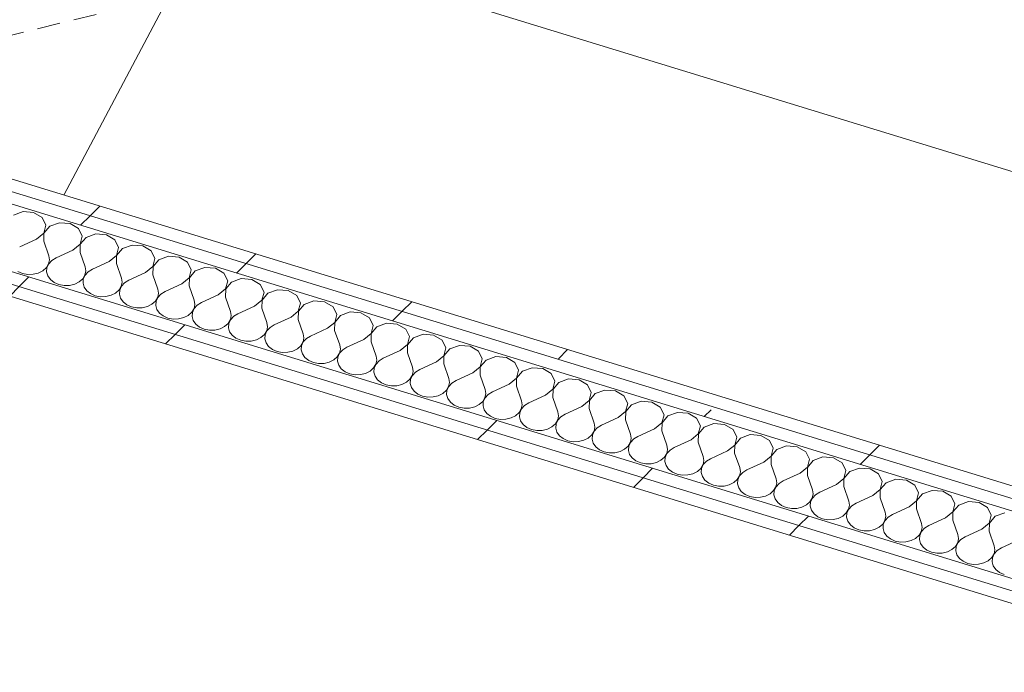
# Model space of a CAD drawing. Header units: millimetres. Extents: x -2220 to 52371, y -4077 to 6953.
# Tile 68 of 228: x 1169 to 2057, y 5233 to 5822. Entities that reach past the tile are written whole.
import ezdxf

# ---------------------------------------------------------------- set-up
doc = ezdxf.new("R2010")
doc.units = ezdxf.units.MM
doc.header["$MEASUREMENT"] = 0
doc.linetypes.add('Wipeout_Contour', pattern=[1000, 0, -1000])
for name, color, linetype in [('12_FAÇ_Façana', 7, 'Continuous'), ('Nuevo_08_E_Envans secs', 7, 'Continuous'), ('Nuevo_Puertas Archicad', 7, 'Continuous')]:
    doc.layers.add(name, color=color, linetype=linetype)
doc.layers.add('12_FAÇ_Façana_Pluma_Nº__47', color=7, linetype='Continuous', lineweight=20)
doc.layers.add('Nuevo_08_E_Envans secs_Pluma_Nº__1', color=7, linetype='Continuous', lineweight=5)
for name, color, linetype, lineweight, true_color in [('Nuevo_08_E_Envans secs_Pluma_Nº__102', 7, 'Continuous', 5, 0xcccccc), ('Nuevo_08_E_Envans secs_Pluma_Nº__177', 7, 'Continuous', 15, 0xf7e046), ('Nuevo_Puertas Archicad_Pluma_Nº__3', 7, 'Continuous', 5, 0xa4a4a4)]:
    doc.layers.add(name, color=color, linetype=linetype, lineweight=lineweight, true_color=true_color)
pattern_1 = [(45, (0, 0), (-183.848, 183.848), [195, -65]), (45, (7e-14, 183.85), (-183.848, 183.848), [195, -65])]

# ---------------------------------------------------------------- blocks, each defined once
blk = doc.blocks.new('Elem Sección_41_1')
at = {"layer": '12_FAÇ_Façana_Pluma_Nº__47', "color": 7, "linetype": 'Continuous', "lineweight": 20}
blk.add_line((1338, 5907.52), (3902.09, 5120.64), dxfattribs=at)
blk = doc.blocks.new('*X159')
at = {"layer": 'Nuevo_08_E_Envans secs_Pluma_Nº__102', "color": 254, "linetype": 'Continuous', "lineweight": 5, "true_color": 0xcccccc}
for p, q in [((1171.81, 5648.43), (1163.09, 5645.25)), ((1181.42, 5647.65), (1171.81, 5648.43)), ((1189.05, 5643.14), (1181.42, 5647.65)), ((1192.43, 5636.25), (1189.05, 5643.14)), ((1190.54, 5629.03), (1192.43, 5636.25)), ((1195.89, 5635.18), (1190.68, 5628.99)), ((1204.61, 5638.37), (1195.89, 5635.18)), ((1214.22, 5637.58), (1204.61, 5638.37)), ((1221.86, 5633.07), (1214.22, 5637.58)), ((1225.24, 5626.18), (1221.86, 5633.07)), ((1183.95, 5623.65), (1168.82, 5616.68)), ((1183.95, 5623.65), (1190.54, 5629.03)), ((1190.68, 5628.99), (1190.51, 5621.63)), ((1223.35, 5618.96), (1225.24, 5626.18)), ((1228.7, 5625.12), (1223.48, 5618.92)), ((1237.42, 5628.3), (1228.7, 5625.12)), ((1247.03, 5627.52), (1237.42, 5628.3)), ((1254.66, 5623.01), (1247.03, 5627.52)), ((1258.04, 5616.11), (1254.66, 5623.01)), ((1190.51, 5621.63), (1195.06, 5608.62)), ((1216.76, 5613.58), (1223.35, 5618.96)), ((1223.48, 5618.92), (1223.32, 5611.57)), ((1256.15, 5608.9), (1258.04, 5616.11)), ((1261.5, 5615.05), (1256.28, 5608.86)), ((1270.22, 5618.23), (1261.5, 5615.05)), ((1279.83, 5617.45), (1270.22, 5618.23)), ((1287.47, 5612.94), (1279.83, 5617.45)), ((1195.65, 5604.94), (1195.06, 5608.62)), ((1201.62, 5606.61), (1197.83, 5604.27)), ((1216.76, 5613.58), (1201.62, 5606.61)), ((1223.32, 5611.57), (1227.87, 5598.56)), ((1249.56, 5603.51), (1256.15, 5608.9)), ((1256.28, 5608.86), (1256.12, 5601.5)), ((1290.85, 5606.05), (1287.47, 5612.94)), ((1288.96, 5598.83), (1290.85, 5606.05)), ((1294.31, 5604.98), (1289.09, 5598.79)), ((1303.03, 5608.16), (1294.31, 5604.98)), ((1312.64, 5607.38), (1303.03, 5608.16)), ((1320.27, 5602.87), (1312.64, 5607.38)), ((1189.68, 5595.07), (1192.86, 5597.89)), ((1192.86, 5597.89), (1194.9, 5601.27)), ((1193.43, 5597.72), (1193.14, 5594.01)), ((1195.03, 5601.23), (1193.43, 5597.72)), ((1194.9, 5601.27), (1195.65, 5604.94)), ((1197.83, 5604.27), (1195.03, 5601.23)), ((1228.46, 5594.87), (1227.87, 5598.56)), ((1234.43, 5596.54), (1230.64, 5594.2)), ((1249.56, 5603.51), (1234.43, 5596.54)), ((1256.12, 5601.5), (1260.67, 5588.49)), ((1282.37, 5593.45), (1288.96, 5598.83)), ((1289.09, 5598.79), (1288.93, 5591.43)), ((1323.65, 5595.98), (1320.27, 5602.87)), ((1335.83, 5598.1), (1327.11, 5594.92)), ((1345.44, 5597.32), (1335.83, 5598.1)), ((1353.08, 5592.8), (1345.44, 5597.32)), ((1167.12, 5594.53), (1171.35, 5592.67)), ((1171.35, 5592.67), (1176.09, 5591.77)), ((1176.09, 5591.77), (1180.96, 5591.89)), ((1180.96, 5591.89), (1185.61, 5593.02)), ((1185.61, 5593.02), (1189.68, 5595.07)), ((1193.14, 5594.01), (1194.2, 5590.39)), ((1194.2, 5590.39), (1196.52, 5587.12)), ((1222.49, 5585.01), (1225.66, 5587.83)), ((1225.66, 5587.83), (1227.7, 5591.2)), ((1226.23, 5587.65), (1225.95, 5583.94)), ((1227.84, 5591.16), (1226.23, 5587.65)), ((1227.7, 5591.2), (1228.46, 5594.87)), ((1230.64, 5594.2), (1227.84, 5591.16)), ((1261.26, 5584.8), (1260.67, 5588.49)), ((1282.37, 5593.45), (1267.23, 5586.48)), ((1288.93, 5591.43), (1293.48, 5578.42)), ((1315.17, 5583.38), (1321.76, 5588.76)), ((1321.89, 5588.72), (1321.73, 5581.36)), ((1321.76, 5588.76), (1323.65, 5595.98)), ((1327.11, 5594.92), (1321.89, 5588.72)), ((1356.45, 5585.91), (1353.08, 5592.8)), ((1368.64, 5588.03), (1359.92, 5584.85)), ((1378.25, 5587.25), (1368.64, 5588.03)), ((1385.88, 5582.74), (1378.25, 5587.25)), ((1196.52, 5587.12), (1199.93, 5584.46)), ((1199.93, 5584.46), (1204.16, 5582.61)), ((1204.16, 5582.61), (1208.89, 5581.71)), ((1208.89, 5581.71), (1213.77, 5581.83)), ((1213.77, 5581.83), (1218.42, 5582.95)), ((1218.42, 5582.95), (1222.49, 5585.01)), ((1225.95, 5583.94), (1227.01, 5580.32)), ((1227.01, 5580.32), (1229.33, 5577.05)), ((1258.47, 5577.76), (1260.51, 5581.13)), ((1260.64, 5581.09), (1259.04, 5577.58)), ((1260.51, 5581.13), (1261.26, 5584.8)), ((1263.44, 5584.13), (1260.64, 5581.09)), ((1267.23, 5586.48), (1263.44, 5584.13)), ((1294.07, 5574.74), (1293.48, 5578.42)), ((1315.17, 5583.38), (1300.04, 5576.41)), ((1321.73, 5581.36), (1326.28, 5568.36)), ((1347.98, 5573.31), (1354.57, 5578.69)), ((1354.7, 5578.65), (1354.54, 5571.3)), ((1354.57, 5578.69), (1356.45, 5585.91)), ((1359.92, 5584.85), (1354.7, 5578.65)), ((1389.26, 5575.84), (1385.88, 5582.74)), ((1229.33, 5577.05), (1232.73, 5574.39)), ((1232.73, 5574.39), (1236.96, 5572.54)), ((1236.96, 5572.54), (1241.7, 5571.64)), ((1241.7, 5571.64), (1246.57, 5571.76)), ((1246.57, 5571.76), (1251.22, 5572.89)), ((1251.22, 5572.89), (1255.29, 5574.94)), ((1255.29, 5574.94), (1258.47, 5577.76)), ((1259.04, 5577.58), (1258.75, 5573.88)), ((1258.75, 5573.88), (1259.81, 5570.25)), ((1259.81, 5570.25), (1262.13, 5566.98)), ((1291.27, 5567.69), (1293.31, 5571.07)), ((1293.45, 5571.03), (1291.84, 5567.52)), ((1293.31, 5571.07), (1294.07, 5574.74)), ((1296.25, 5574.07), (1293.45, 5571.03)), ((1300.04, 5576.41), (1296.25, 5574.07)), ((1347.98, 5573.31), (1332.84, 5566.34)), ((1354.54, 5571.3), (1359.08, 5558.29)), ((1387.37, 5568.63), (1389.26, 5575.84)), ((1392.72, 5574.78), (1387.5, 5568.59)), ((1401.44, 5577.96), (1392.72, 5574.78)), ((1411.05, 5577.18), (1401.44, 5577.96)), ((1418.69, 5572.67), (1411.05, 5577.18)), ((1422.06, 5565.78), (1418.69, 5572.67)), ((1262.13, 5566.98), (1265.54, 5564.32)), ((1265.54, 5564.32), (1269.77, 5562.47)), ((1269.77, 5562.47), (1274.5, 5561.57)), ((1274.5, 5561.57), (1279.38, 5561.69)), ((1279.38, 5561.69), (1284.03, 5562.82)), ((1284.03, 5562.82), (1288.09, 5564.87)), ((1288.09, 5564.87), (1291.27, 5567.69)), ((1291.84, 5567.52), (1291.56, 5563.81)), ((1291.56, 5563.81), (1292.62, 5560.18)), ((1324.08, 5557.63), (1326.12, 5561)), ((1326.25, 5560.96), (1324.65, 5557.45)), ((1326.12, 5561), (1326.87, 5564.67)), ((1329.05, 5564), (1326.25, 5560.96)), ((1326.87, 5564.67), (1326.28, 5568.36)), ((1332.84, 5566.34), (1329.05, 5564)), ((1380.78, 5563.24), (1365.65, 5556.27)), ((1380.78, 5563.24), (1387.37, 5568.63)), ((1387.5, 5568.59), (1387.34, 5561.23)), ((1387.34, 5561.23), (1391.89, 5548.22)), ((1420.18, 5558.56), (1422.06, 5565.78)), ((1425.53, 5564.71), (1420.31, 5558.52)), ((1434.24, 5567.89), (1425.53, 5564.71)), ((1443.86, 5567.11), (1434.24, 5567.89)), ((1451.49, 5562.6), (1443.86, 5567.11)), ((1454.87, 5555.71), (1451.49, 5562.6)), ((1292.62, 5560.18), (1294.94, 5556.92)), ((1294.94, 5556.92), (1298.34, 5554.26)), ((1298.34, 5554.26), (1302.57, 5552.4)), ((1302.57, 5552.4), (1307.3, 5551.5)), ((1312.18, 5551.62), (1316.83, 5552.75)), ((1316.83, 5552.75), (1320.9, 5554.8)), ((1320.9, 5554.8), (1324.08, 5557.63)), ((1324.65, 5557.45), (1324.36, 5553.74)), ((1324.36, 5553.74), (1325.42, 5550.12)), ((1358.92, 5550.93), (1359.68, 5554.6)), ((1361.86, 5553.93), (1359.06, 5550.89)), ((1359.68, 5554.6), (1359.08, 5558.29)), ((1365.65, 5556.27), (1361.86, 5553.93)), ((1413.59, 5553.18), (1398.45, 5546.21)), ((1413.59, 5553.18), (1420.18, 5558.56)), ((1420.31, 5558.52), (1420.15, 5551.16)), ((1452.98, 5548.49), (1454.87, 5555.71)), ((1458.33, 5554.65), (1453.11, 5548.45)), ((1467.05, 5557.83), (1458.33, 5554.65)), ((1476.66, 5557.05), (1467.05, 5557.83)), ((1484.3, 5552.53), (1476.66, 5557.05)), ((1487.67, 5545.64), (1484.3, 5552.53)), ((1307.3, 5551.5), (1312.18, 5551.62)), ((1325.42, 5550.12), (1327.74, 5546.85)), ((1327.74, 5546.85), (1331.15, 5544.19)), ((1331.15, 5544.19), (1335.38, 5542.34)), ((1349.64, 5542.68), (1353.7, 5544.74)), ((1353.7, 5544.74), (1356.88, 5547.56)), ((1356.88, 5547.56), (1358.92, 5550.93)), ((1357.45, 5547.38), (1357.17, 5543.67)), ((1357.17, 5543.67), (1358.23, 5540.05)), ((1359.06, 5550.89), (1357.45, 5547.38)), ((1391.73, 5540.86), (1392.48, 5544.53)), ((1394.66, 5543.86), (1391.86, 5540.82)), ((1392.48, 5544.53), (1391.89, 5548.22)), ((1398.45, 5546.21), (1394.66, 5543.86)), ((1420.15, 5551.16), (1424.69, 5538.15)), ((1446.39, 5543.11), (1431.26, 5536.14)), ((1446.39, 5543.11), (1452.98, 5548.49)), ((1453.11, 5548.45), (1452.95, 5541.09)), ((1485.79, 5538.42), (1487.67, 5545.64)), ((1491.14, 5544.58), (1485.92, 5538.38)), ((1499.85, 5547.76), (1491.14, 5544.58)), ((1509.47, 5546.98), (1499.85, 5547.76)), ((1517.1, 5542.47), (1509.47, 5546.98)), ((1335.38, 5542.34), (1340.11, 5541.44)), ((1340.11, 5541.44), (1344.99, 5541.56)), ((1344.99, 5541.56), (1349.64, 5542.68)), ((1358.23, 5540.05), (1360.55, 5536.78)), ((1360.55, 5536.78), (1363.95, 5534.12)), ((1363.95, 5534.12), (1368.18, 5532.27)), ((1382.44, 5532.62), (1386.51, 5534.67)), ((1386.51, 5534.67), (1389.69, 5537.49)), ((1389.69, 5537.49), (1391.73, 5540.86)), ((1390.26, 5537.32), (1389.97, 5533.61)), ((1391.86, 5540.82), (1390.26, 5537.32)), ((1424.53, 5530.8), (1425.29, 5534.47)), ((1425.29, 5534.47), (1424.69, 5538.15)), ((1431.26, 5536.14), (1427.47, 5533.8)), ((1452.95, 5541.09), (1457.5, 5528.09)), ((1479.2, 5533.04), (1485.79, 5538.42)), ((1485.92, 5538.38), (1485.76, 5531.03)), ((1520.48, 5535.57), (1517.1, 5542.47)), ((1518.59, 5528.36), (1520.48, 5535.57)), ((1523.94, 5534.51), (1518.72, 5528.32)), ((1532.66, 5537.69), (1523.94, 5534.51)), ((1542.27, 5536.91), (1532.66, 5537.69)), ((1549.91, 5532.4), (1542.27, 5536.91)), ((1368.18, 5532.27), (1372.91, 5531.37)), ((1372.91, 5531.37), (1377.79, 5531.49)), ((1377.79, 5531.49), (1382.44, 5532.62)), ((1389.97, 5533.61), (1391.03, 5529.98)), ((1391.03, 5529.98), (1393.35, 5526.71)), ((1393.35, 5526.71), (1396.75, 5524.05)), ((1419.31, 5524.6), (1422.49, 5527.42)), ((1422.49, 5527.42), (1424.53, 5530.8)), ((1423.06, 5527.25), (1422.78, 5523.54)), ((1424.67, 5530.76), (1423.06, 5527.25)), ((1427.47, 5533.8), (1424.67, 5530.76)), ((1458.09, 5524.4), (1457.5, 5528.09)), ((1464.06, 5526.07), (1460.27, 5523.73)), ((1479.2, 5533.04), (1464.06, 5526.07)), ((1485.76, 5531.03), (1490.3, 5518.02)), ((1512, 5522.97), (1518.59, 5528.36)), ((1518.72, 5528.32), (1518.56, 5520.96)), ((1553.28, 5525.51), (1549.91, 5532.4)), ((1551.4, 5518.29), (1553.28, 5525.51)), ((1565.46, 5527.62), (1556.75, 5524.44)), ((1575.08, 5526.84), (1565.46, 5527.62)), ((1582.71, 5522.33), (1575.08, 5526.84)), ((1396.75, 5524.05), (1400.99, 5522.2)), ((1400.99, 5522.2), (1405.72, 5521.3)), ((1405.72, 5521.3), (1410.6, 5521.42)), ((1410.6, 5521.42), (1415.25, 5522.55)), ((1415.25, 5522.55), (1419.31, 5524.6)), ((1422.78, 5523.54), (1423.84, 5519.91)), ((1423.84, 5519.91), (1426.15, 5516.65)), ((1426.15, 5516.65), (1429.56, 5513.99)), ((1452.12, 5514.54), (1455.29, 5517.36)), ((1455.29, 5517.36), (1457.34, 5520.73)), ((1455.87, 5517.18), (1455.58, 5513.47)), ((1457.47, 5520.69), (1455.87, 5517.18)), ((1457.34, 5520.73), (1458.09, 5524.4)), ((1460.27, 5523.73), (1457.47, 5520.69)), ((1490.9, 5514.33), (1490.3, 5518.02)), ((1512, 5522.97), (1496.86, 5516.01)), ((1518.56, 5520.96), (1523.11, 5507.95)), ((1544.8, 5512.91), (1551.4, 5518.29)), ((1551.53, 5518.25), (1551.37, 5510.89)), ((1556.75, 5524.44), (1551.53, 5518.25)), ((1586.09, 5515.44), (1582.71, 5522.33)), ((1598.27, 5517.56), (1589.55, 5514.38)), ((1607.88, 5516.78), (1598.27, 5517.56)), ((1615.51, 5512.26), (1607.88, 5516.78)), ((1429.56, 5513.99), (1433.79, 5512.14)), ((1433.79, 5512.14), (1438.52, 5511.24)), ((1438.52, 5511.24), (1443.4, 5511.35)), ((1443.4, 5511.35), (1448.05, 5512.48)), ((1448.05, 5512.48), (1452.12, 5514.54)), ((1455.58, 5513.47), (1456.64, 5509.85)), ((1456.64, 5509.85), (1458.96, 5506.58)), ((1484.92, 5504.47), (1488.1, 5507.29)), ((1488.1, 5507.29), (1490.14, 5510.66)), ((1490.27, 5510.62), (1488.67, 5507.11)), ((1490.14, 5510.66), (1490.9, 5514.33)), ((1493.08, 5513.66), (1490.27, 5510.62)), ((1496.86, 5516.01), (1493.08, 5513.66)), ((1523.7, 5504.26), (1523.11, 5507.95)), ((1544.8, 5512.91), (1529.67, 5505.94)), ((1551.37, 5510.89), (1555.91, 5497.88)), ((1577.61, 5502.84), (1584.2, 5508.22)), ((1584.33, 5508.18), (1584.17, 5500.83)), ((1584.2, 5508.22), (1586.09, 5515.44)), ((1589.55, 5514.38), (1584.33, 5508.18)), ((1618.89, 5505.37), (1615.51, 5512.26)), ((1631.07, 5507.49), (1622.36, 5504.31)), ((1640.68, 5506.71), (1631.07, 5507.49)), ((1458.96, 5506.58), (1462.36, 5503.92)), ((1462.36, 5503.92), (1466.59, 5502.07)), ((1466.59, 5502.07), (1471.33, 5501.17)), ((1471.33, 5501.17), (1476.21, 5501.29)), ((1476.21, 5501.29), (1480.86, 5502.42)), ((1480.86, 5502.42), (1484.92, 5504.47)), ((1488.67, 5507.11), (1488.39, 5503.4)), ((1488.39, 5503.4), (1489.44, 5499.78)), ((1489.44, 5499.78), (1491.76, 5496.51)), ((1520.9, 5497.22), (1522.95, 5500.59)), ((1523.08, 5500.55), (1521.48, 5497.05)), ((1522.95, 5500.59), (1523.7, 5504.26)), ((1525.88, 5503.6), (1523.08, 5500.55)), ((1529.67, 5505.94), (1525.88, 5503.6)), ((1577.61, 5502.84), (1562.47, 5495.87)), ((1584.17, 5500.83), (1588.72, 5487.82)), ((1617, 5498.16), (1618.89, 5505.37)), ((1622.36, 5504.31), (1617.14, 5498.11)), ((1648.32, 5502.2), (1640.68, 5506.71)), ((1651.7, 5495.3), (1648.32, 5502.2)), ((1491.76, 5496.51), (1495.17, 5493.85)), ((1495.17, 5493.85), (1499.4, 5492)), ((1499.4, 5492), (1504.13, 5491.1)), ((1504.13, 5491.1), (1509.01, 5491.22)), ((1509.01, 5491.22), (1513.66, 5492.35)), ((1513.66, 5492.35), (1517.73, 5494.4)), ((1517.73, 5494.4), (1520.9, 5497.22)), ((1521.48, 5497.05), (1521.19, 5493.34)), ((1521.19, 5493.34), (1522.25, 5489.71)), ((1522.25, 5489.71), (1524.57, 5486.44)), ((1553.71, 5487.15), (1555.75, 5490.53)), ((1555.88, 5490.49), (1554.28, 5486.98)), ((1555.75, 5490.53), (1556.51, 5494.2)), ((1558.69, 5493.53), (1555.88, 5490.49)), ((1556.51, 5494.2), (1555.91, 5497.88)), ((1562.47, 5495.87), (1558.69, 5493.53)), ((1610.41, 5492.77), (1595.28, 5485.8)), ((1610.41, 5492.77), (1617, 5498.16)), ((1617.14, 5498.11), (1616.98, 5490.76)), ((1616.98, 5490.76), (1621.52, 5477.75)), ((1649.81, 5488.09), (1651.7, 5495.3)), ((1655.16, 5494.24), (1649.94, 5488.05)), ((1663.88, 5497.42), (1655.16, 5494.24)), ((1673.49, 5496.64), (1663.88, 5497.42)), ((1681.12, 5492.13), (1673.49, 5496.64)), ((1684.5, 5485.24), (1681.12, 5492.13)), ((1524.57, 5486.44), (1527.97, 5483.78)), ((1527.97, 5483.78), (1532.2, 5481.93)), ((1532.2, 5481.93), (1536.94, 5481.03)), ((1536.94, 5481.03), (1541.82, 5481.15)), ((1541.82, 5481.15), (1546.47, 5482.28)), ((1546.47, 5482.28), (1550.53, 5484.33)), ((1550.53, 5484.33), (1553.71, 5487.15)), ((1554.28, 5486.98), (1554, 5483.27)), ((1554, 5483.27), (1555.05, 5479.64)), ((1588.56, 5480.46), (1589.31, 5484.13)), ((1591.49, 5483.46), (1588.69, 5480.42)), ((1589.31, 5484.13), (1588.72, 5487.82)), ((1595.28, 5485.8), (1591.49, 5483.46)), ((1643.22, 5482.7), (1628.08, 5475.74)), ((1643.22, 5482.7), (1649.81, 5488.09)), ((1649.94, 5488.05), (1649.78, 5480.69)), ((1649.78, 5480.69), (1654.33, 5467.68)), ((1682.61, 5478.02), (1684.5, 5485.24)), ((1687.97, 5484.17), (1682.75, 5477.98)), ((1696.68, 5487.36), (1687.97, 5484.17)), ((1706.29, 5486.57), (1696.68, 5487.36)), ((1713.93, 5482.06), (1706.29, 5486.57)), ((1717.31, 5475.17), (1713.93, 5482.06)), ((1555.05, 5479.64), (1557.37, 5476.38)), ((1557.37, 5476.38), (1560.78, 5473.72)), ((1560.78, 5473.72), (1565.01, 5471.87)), ((1565.01, 5471.87), (1569.74, 5470.97)), ((1574.62, 5471.08), (1579.27, 5472.21)), ((1579.27, 5472.21), (1583.34, 5474.27)), ((1583.34, 5474.27), (1586.51, 5477.09)), ((1586.51, 5477.09), (1588.56, 5480.46)), ((1587.08, 5476.91), (1586.8, 5473.2)), ((1586.8, 5473.2), (1587.86, 5469.58)), ((1588.69, 5480.42), (1587.08, 5476.91)), ((1621.36, 5470.39), (1622.12, 5474.06)), ((1624.3, 5473.39), (1621.49, 5470.35)), ((1622.12, 5474.06), (1621.52, 5477.75)), ((1628.08, 5475.74), (1624.3, 5473.39)), ((1676.02, 5472.64), (1660.89, 5465.67)), ((1676.02, 5472.64), (1682.61, 5478.02)), ((1682.75, 5477.98), (1682.58, 5470.62)), ((1715.42, 5467.95), (1717.31, 5475.17)), ((1720.77, 5474.11), (1715.55, 5467.91)), ((1729.49, 5477.29), (1720.77, 5474.11)), ((1739.1, 5476.51), (1729.49, 5477.29)), ((1746.73, 5472), (1739.1, 5476.51)), ((1750.11, 5465.1), (1746.73, 5472)), ((1569.74, 5470.97), (1574.62, 5471.08)), ((1587.86, 5469.58), (1590.18, 5466.31)), ((1590.18, 5466.31), (1593.58, 5463.65)), ((1593.58, 5463.65), (1597.81, 5461.8)), ((1612.07, 5462.15), (1616.14, 5464.2)), ((1616.14, 5464.2), (1619.32, 5467.02)), ((1619.32, 5467.02), (1621.36, 5470.39)), ((1619.89, 5466.84), (1619.61, 5463.14)), ((1619.61, 5463.14), (1620.66, 5459.51)), ((1621.49, 5470.35), (1619.89, 5466.84)), ((1654.17, 5460.33), (1654.92, 5463.99)), ((1657.1, 5463.33), (1654.3, 5460.28)), ((1654.92, 5463.99), (1654.33, 5467.68)), ((1660.89, 5465.67), (1657.1, 5463.33)), ((1682.58, 5470.62), (1687.13, 5457.61)), ((1708.83, 5462.57), (1715.42, 5467.95)), ((1715.55, 5467.91), (1715.39, 5460.56)), ((1748.22, 5457.89), (1750.11, 5465.1)), ((1753.58, 5464.04), (1748.36, 5457.85)), ((1762.29, 5467.22), (1753.58, 5464.04)), ((1771.9, 5466.44), (1762.29, 5467.22)), ((1779.54, 5461.93), (1771.9, 5466.44)), ((1597.81, 5461.8), (1602.55, 5460.9)), ((1602.55, 5460.9), (1607.43, 5461.02)), ((1607.43, 5461.02), (1612.07, 5462.15)), ((1620.66, 5459.51), (1622.98, 5456.24)), ((1622.98, 5456.24), (1626.39, 5453.58)), ((1644.88, 5452.08), (1648.95, 5454.13)), ((1648.95, 5454.13), (1652.12, 5456.95)), ((1652.12, 5456.95), (1654.17, 5460.33)), ((1652.69, 5456.78), (1652.41, 5453.07)), ((1654.3, 5460.28), (1652.69, 5456.78)), ((1687.72, 5453.93), (1687.13, 5457.61)), ((1693.69, 5455.6), (1689.91, 5453.26)), ((1708.83, 5462.57), (1693.69, 5455.6)), ((1715.39, 5460.56), (1719.94, 5447.55)), ((1741.63, 5452.5), (1748.22, 5457.89)), ((1748.36, 5457.85), (1748.19, 5450.49)), ((1782.92, 5455.03), (1779.54, 5461.93)), ((1781.03, 5447.82), (1782.92, 5455.03)), ((1786.38, 5453.97), (1781.16, 5447.78)), ((1795.1, 5457.15), (1786.38, 5453.97)), ((1804.71, 5456.37), (1795.1, 5457.15)), ((1812.34, 5451.86), (1804.71, 5456.37)), ((1626.39, 5453.58), (1630.62, 5451.73)), ((1630.62, 5451.73), (1635.35, 5450.83)), ((1635.35, 5450.83), (1640.23, 5450.95)), ((1640.23, 5450.95), (1644.88, 5452.08)), ((1652.41, 5453.07), (1653.47, 5449.44)), ((1653.47, 5449.44), (1655.79, 5446.17)), ((1655.79, 5446.17), (1659.19, 5443.51)), ((1681.75, 5444.06), (1684.93, 5446.88)), ((1684.93, 5446.88), (1686.97, 5450.26)), ((1685.5, 5446.71), (1685.22, 5443)), ((1687.1, 5450.22), (1685.5, 5446.71)), ((1686.97, 5450.26), (1687.72, 5453.93)), ((1689.91, 5453.26), (1687.1, 5450.22)), ((1720.53, 5443.86), (1719.94, 5447.55)), ((1726.5, 5445.53), (1722.71, 5443.19)), ((1741.63, 5452.5), (1726.5, 5445.53)), ((1748.19, 5450.49), (1752.74, 5437.48)), ((1774.44, 5442.43), (1781.03, 5447.82)), ((1781.16, 5447.78), (1781, 5440.42)), ((1815.72, 5444.97), (1812.34, 5451.86)), ((1827.9, 5447.09), (1819.18, 5443.9)), ((1837.51, 5446.3), (1827.9, 5447.09)), ((1845.15, 5441.79), (1837.51, 5446.3)), ((1659.19, 5443.51), (1663.42, 5441.66)), ((1663.42, 5441.66), (1668.16, 5440.76)), ((1668.16, 5440.76), (1673.03, 5440.88)), ((1673.03, 5440.88), (1677.68, 5442.01)), ((1677.68, 5442.01), (1681.75, 5444.06)), ((1685.22, 5443), (1686.27, 5439.37)), ((1686.27, 5439.37), (1688.59, 5436.11)), ((1714.56, 5434), (1717.73, 5436.82)), ((1717.73, 5436.82), (1719.78, 5440.19)), ((1718.3, 5436.64), (1718.02, 5432.93)), ((1719.91, 5440.15), (1718.3, 5436.64)), ((1719.78, 5440.19), (1720.53, 5443.86)), ((1722.71, 5443.19), (1719.91, 5440.15)), ((1753.33, 5433.79), (1752.74, 5437.48)), ((1774.44, 5442.43), (1759.3, 5435.47)), ((1781, 5440.42), (1785.55, 5427.41)), ((1807.24, 5432.37), (1813.83, 5437.75)), ((1813.97, 5437.71), (1813.8, 5430.35)), ((1813.83, 5437.75), (1815.72, 5444.97)), ((1819.18, 5443.9), (1813.97, 5437.71)), ((1848.53, 5434.9), (1845.15, 5441.79)), ((1860.71, 5437.02), (1851.99, 5433.84)), ((1870.32, 5436.24), (1860.71, 5437.02)), ((1877.95, 5431.73), (1870.32, 5436.24)), ((1688.59, 5436.11), (1692, 5433.45)), ((1692, 5433.45), (1696.23, 5431.6)), ((1696.23, 5431.6), (1700.96, 5430.7)), ((1700.96, 5430.7), (1705.84, 5430.81)), ((1705.84, 5430.81), (1710.49, 5431.94)), ((1710.49, 5431.94), (1714.56, 5434)), ((1718.02, 5432.93), (1719.08, 5429.31)), ((1719.08, 5429.31), (1721.4, 5426.04)), ((1750.54, 5426.75), (1752.58, 5430.12)), ((1752.71, 5430.08), (1751.11, 5426.57)), ((1752.58, 5430.12), (1753.33, 5433.79)), ((1755.52, 5433.12), (1752.71, 5430.08)), ((1759.3, 5435.47), (1755.52, 5433.12)), ((1786.14, 5423.73), (1785.55, 5427.41)), ((1807.24, 5432.37), (1792.11, 5425.4)), ((1813.8, 5430.35), (1818.35, 5417.34)), ((1840.05, 5422.3), (1846.64, 5427.68)), ((1846.77, 5427.64), (1846.61, 5420.29)), ((1846.64, 5427.68), (1848.53, 5434.9)), ((1851.99, 5433.84), (1846.77, 5427.64)), ((1881.33, 5424.83), (1877.95, 5431.73)), ((1721.4, 5426.04), (1724.8, 5423.38)), ((1724.8, 5423.38), (1729.03, 5421.53)), ((1729.03, 5421.53), (1733.77, 5420.63)), ((1733.77, 5420.63), (1738.64, 5420.75)), ((1738.64, 5420.75), (1743.29, 5421.88)), ((1743.29, 5421.88), (1747.36, 5423.93)), ((1747.36, 5423.93), (1750.54, 5426.75)), ((1751.11, 5426.57), (1750.82, 5422.87)), ((1750.82, 5422.87), (1751.88, 5419.24)), ((1751.88, 5419.24), (1754.2, 5415.97)), ((1783.34, 5416.68), (1785.39, 5420.06)), ((1785.52, 5420.01), (1783.91, 5416.51)), ((1785.39, 5420.06), (1786.14, 5423.73)), ((1788.32, 5423.06), (1785.52, 5420.01)), ((1792.11, 5425.4), (1788.32, 5423.06)), ((1840.05, 5422.3), (1824.91, 5415.33)), ((1846.61, 5420.29), (1851.16, 5407.28)), ((1879.44, 5417.62), (1881.33, 5424.83)), ((1884.79, 5423.77), (1879.58, 5417.58)), ((1893.51, 5426.95), (1884.79, 5423.77)), ((1903.12, 5426.17), (1893.51, 5426.95)), ((1910.76, 5421.66), (1903.12, 5426.17)), ((1914.14, 5414.77), (1910.76, 5421.66)), ((1754.2, 5415.97), (1757.61, 5413.31)), ((1757.61, 5413.31), (1761.84, 5411.46)), ((1761.84, 5411.46), (1766.57, 5410.56)), ((1766.57, 5410.56), (1771.45, 5410.68)), ((1771.45, 5410.68), (1776.1, 5411.81)), ((1776.1, 5411.81), (1780.17, 5413.86)), ((1780.17, 5413.86), (1783.34, 5416.68)), ((1783.91, 5416.51), (1783.63, 5412.8)), ((1783.63, 5412.8), (1784.69, 5409.17)), ((1816.15, 5406.61), (1818.19, 5409.99)), ((1818.32, 5409.95), (1816.72, 5406.44)), ((1818.19, 5409.99), (1818.94, 5413.66)), ((1821.12, 5412.99), (1818.32, 5409.95)), ((1818.94, 5413.66), (1818.35, 5417.34)), ((1824.91, 5415.33), (1821.12, 5412.99)), ((1872.85, 5412.23), (1857.72, 5405.26)), ((1872.85, 5412.23), (1879.44, 5417.62)), ((1879.58, 5417.58), (1879.41, 5410.22)), ((1879.41, 5410.22), (1883.96, 5397.21)), ((1912.25, 5407.55), (1914.14, 5414.77)), ((1917.6, 5413.7), (1912.38, 5407.51)), ((1926.32, 5416.88), (1917.6, 5413.7)), ((1935.93, 5416.1), (1926.32, 5416.88)), ((1943.56, 5411.59), (1935.93, 5416.1)), ((1946.94, 5404.7), (1943.56, 5411.59)), ((1784.69, 5409.17), (1787.01, 5405.91)), ((1787.01, 5405.91), (1790.41, 5403.25)), ((1790.41, 5403.25), (1794.64, 5401.39)), ((1794.64, 5401.39), (1799.38, 5400.49)), ((1804.25, 5400.61), (1808.9, 5401.74)), ((1808.9, 5401.74), (1812.97, 5403.79)), ((1812.97, 5403.79), (1816.15, 5406.61)), ((1816.72, 5406.44), (1816.43, 5402.73)), ((1816.43, 5402.73), (1817.49, 5399.11)), ((1850.99, 5399.92), (1851.75, 5403.59)), ((1853.93, 5402.92), (1851.13, 5399.88)), ((1851.75, 5403.59), (1851.16, 5407.28)), ((1857.72, 5405.26), (1853.93, 5402.92)), ((1905.66, 5402.17), (1890.52, 5395.2)), ((1905.66, 5402.17), (1912.25, 5407.55)), ((1912.38, 5407.51), (1912.22, 5400.15)), ((1945.05, 5397.48), (1946.94, 5404.7)), ((1950.4, 5403.64), (1945.18, 5397.44)), ((1959.12, 5406.82), (1950.4, 5403.64)), ((1968.73, 5406.03), (1959.12, 5406.82)), ((1976.37, 5401.52), (1968.73, 5406.03)), ((1979.75, 5394.63), (1976.37, 5401.52)), ((1799.38, 5400.49), (1804.25, 5400.61)), ((1817.49, 5399.11), (1819.81, 5395.84)), ((1819.81, 5395.84), (1823.22, 5393.18)), ((1823.22, 5393.18), (1827.45, 5391.33)), ((1841.71, 5391.67), (1845.78, 5393.73)), ((1845.78, 5393.73), (1848.95, 5396.55)), ((1848.95, 5396.55), (1850.99, 5399.92)), ((1849.52, 5396.37), (1849.24, 5392.66)), ((1849.24, 5392.66), (1850.3, 5389.04)), ((1851.13, 5399.88), (1849.52, 5396.37)), ((1883.8, 5389.85), (1884.55, 5393.52)), ((1886.73, 5392.85), (1883.93, 5389.81)), ((1884.55, 5393.52), (1883.96, 5397.21)), ((1890.52, 5395.2), (1886.73, 5392.85)), ((1912.22, 5400.15), (1916.77, 5387.14)), ((1938.46, 5392.1), (1923.33, 5385.13)), ((1938.46, 5392.1), (1945.05, 5397.48)), ((1945.18, 5397.44), (1945.02, 5390.08)), ((1977.86, 5387.41), (1979.75, 5394.63)), ((1983.21, 5393.57), (1977.99, 5387.37)), ((1991.93, 5396.75), (1983.21, 5393.57)), ((2001.54, 5395.97), (1991.93, 5396.75)), ((2009.17, 5391.46), (2001.54, 5395.97)), ((1827.45, 5391.33), (1832.18, 5390.43)), ((1832.18, 5390.43), (1837.06, 5390.55)), ((1837.06, 5390.55), (1841.71, 5391.67)), ((1850.3, 5389.04), (1852.62, 5385.77)), ((1852.62, 5385.77), (1856.02, 5383.11)), ((1856.02, 5383.11), (1860.25, 5381.26)), ((1874.51, 5381.61), (1878.58, 5383.66)), ((1878.58, 5383.66), (1881.76, 5386.48)), ((1881.76, 5386.48), (1883.8, 5389.85)), ((1882.33, 5386.3), (1882.04, 5382.6)), ((1883.93, 5389.81), (1882.33, 5386.3)), ((1916.6, 5379.79), (1917.36, 5383.46)), ((1917.36, 5383.46), (1916.77, 5387.14)), ((1923.33, 5385.13), (1919.54, 5382.79)), ((1945.02, 5390.08), (1949.57, 5377.08)), ((1971.27, 5382.03), (1977.86, 5387.41)), ((1977.99, 5387.37), (1977.83, 5380.02)), ((2012.55, 5384.56), (2009.17, 5391.46)), ((2010.66, 5377.35), (2012.55, 5384.56)), ((2016.01, 5383.5), (2010.79, 5377.31)), ((2024.73, 5386.68), (2016.01, 5383.5)), ((2034.34, 5385.9), (2024.73, 5386.68)), ((2041.98, 5381.39), (2034.34, 5385.9)), ((1860.25, 5381.26), (1864.99, 5380.36)), ((1864.99, 5380.36), (1869.86, 5380.48)), ((1869.86, 5380.48), (1874.51, 5381.61)), ((1882.04, 5382.6), (1883.1, 5378.97)), ((1883.1, 5378.97), (1885.42, 5375.7)), ((1885.42, 5375.7), (1888.83, 5373.04)), ((1911.39, 5373.59), (1914.56, 5376.41)), ((1914.56, 5376.41), (1916.6, 5379.79)), ((1915.13, 5376.24), (1914.85, 5372.53)), ((1916.74, 5379.75), (1915.13, 5376.24)), ((1919.54, 5382.79), (1916.74, 5379.75)), ((1950.16, 5373.39), (1949.57, 5377.08)), ((1956.13, 5375.06), (1952.34, 5372.72)), ((1971.27, 5382.03), (1956.13, 5375.06)), ((1977.83, 5380.02), (1982.38, 5367.01)), ((2004.07, 5371.96), (2010.66, 5377.35)), ((2010.79, 5377.31), (2010.63, 5369.95)), ((2045.35, 5374.5), (2041.98, 5381.39)), ((2043.47, 5367.28), (2045.35, 5374.5)), ((2057.54, 5376.61), (2048.82, 5373.43)), ((1888.83, 5373.04), (1893.06, 5371.19)), ((1893.06, 5371.19), (1897.79, 5370.29)), ((1897.79, 5370.29), (1902.67, 5370.41)), ((1902.67, 5370.41), (1907.32, 5371.54)), ((1907.32, 5371.54), (1911.39, 5373.59)), ((1914.85, 5372.53), (1915.91, 5368.9)), ((1915.91, 5368.9), (1918.23, 5365.64)), ((1918.23, 5365.64), (1921.63, 5362.98)), ((1944.19, 5363.52), (1947.37, 5366.35)), ((1947.37, 5366.35), (1949.41, 5369.72)), ((1947.94, 5366.17), (1947.65, 5362.46)), ((1949.54, 5369.68), (1947.94, 5366.17)), ((1949.41, 5369.72), (1950.16, 5373.39)), ((1952.34, 5372.72), (1949.54, 5369.68)), ((1982.97, 5363.32), (1982.38, 5367.01)), ((2004.07, 5371.96), (1988.94, 5364.99)), ((2010.63, 5369.95), (2015.18, 5356.94)), ((2036.88, 5361.9), (2043.47, 5367.28)), ((2043.6, 5367.24), (2043.44, 5359.88)), ((2048.82, 5373.43), (2043.6, 5367.24)), ((1921.63, 5362.98), (1925.86, 5361.12)), ((1925.86, 5361.12), (1930.6, 5360.22)), ((1930.6, 5360.22), (1935.47, 5360.34)), ((1935.47, 5360.34), (1940.12, 5361.47)), ((1940.12, 5361.47), (1944.19, 5363.52)), ((1947.65, 5362.46), (1948.71, 5358.84)), ((1948.71, 5358.84), (1951.03, 5355.57)), ((1976.99, 5353.46), (1980.17, 5356.28)), ((1980.17, 5356.28), (1982.21, 5359.65)), ((1982.35, 5359.61), (1980.74, 5356.1)), ((1982.21, 5359.65), (1982.97, 5363.32)), ((1985.15, 5362.65), (1982.35, 5359.61)), ((1988.94, 5364.99), (1985.15, 5362.65)), ((2015.77, 5353.25), (2015.18, 5356.94)), ((2036.88, 5361.9), (2021.74, 5354.93)), ((2043.44, 5359.88), (2047.98, 5346.87)), ((1951.03, 5355.57), (1954.44, 5352.91)), ((1954.44, 5352.91), (1958.67, 5351.06)), ((1958.67, 5351.06), (1963.4, 5350.16)), ((1963.4, 5350.16), (1968.28, 5350.28)), ((1968.28, 5350.28), (1972.93, 5351.4)), ((1972.93, 5351.4), (1976.99, 5353.46)), ((1980.74, 5356.1), (1980.46, 5352.39)), ((1980.46, 5352.39), (1981.52, 5348.77)), ((1981.52, 5348.77), (1983.84, 5345.5)), ((2012.98, 5346.21), (2015.02, 5349.58)), ((2015.15, 5349.54), (2013.55, 5346.04)), ((2015.02, 5349.58), (2015.77, 5353.25)), ((2017.95, 5352.58), (2015.15, 5349.54)), ((2021.74, 5354.93), (2017.95, 5352.58)), ((2069.68, 5351.83), (2054.55, 5344.86)), ((1983.84, 5345.5), (1987.24, 5342.84)), ((1987.24, 5342.84), (1991.47, 5340.99)), ((1991.47, 5340.99), (1996.2, 5340.09)), ((1996.2, 5340.09), (2001.08, 5340.21)), ((2001.08, 5340.21), (2005.73, 5341.34)), ((2005.73, 5341.34), (2009.8, 5343.39)), ((2009.8, 5343.39), (2012.98, 5346.21)), ((2013.55, 5346.04), (2013.26, 5342.33)), ((2013.26, 5342.33), (2014.32, 5338.7)), ((2014.32, 5338.7), (2016.64, 5335.43)), ((2045.78, 5336.14), (2047.82, 5339.52)), ((2047.96, 5339.48), (2046.35, 5335.97)), ((2047.82, 5339.52), (2048.58, 5343.19)), ((2050.76, 5342.52), (2047.96, 5339.48)), ((2048.58, 5343.19), (2047.98, 5346.87)), ((2054.55, 5344.86), (2050.76, 5342.52)), ((2016.64, 5335.43), (2020.05, 5332.77)), ((2020.05, 5332.77), (2024.28, 5330.92)), ((2024.28, 5330.92), (2029.01, 5330.02)), ((2029.01, 5330.02), (2033.89, 5330.14)), ((2033.89, 5330.14), (2038.54, 5331.27)), ((2038.54, 5331.27), (2042.6, 5333.32)), ((2042.6, 5333.32), (2045.78, 5336.14)), ((2046.35, 5335.97), (2046.07, 5332.26)), ((2046.07, 5332.26), (2047.13, 5328.63)), ((2047.13, 5328.63), (2049.45, 5325.37)), ((2049.45, 5325.37), (2052.85, 5322.71)), ((2052.85, 5322.71), (2057.08, 5320.86))]:
    blk.add_line(p, q, dxfattribs=at)
blk = doc.blocks.new('Elem Sección_120_1')
at = {"layer": 'Nuevo_08_E_Envans secs', "lineweight": 0}
blk.add_blockref('*X159', (0, 0), dxfattribs=at)
at = {"color": 254, "linetype": 'Wipeout_Contour', "lineweight": 0, "ltscale": 23818.418881}
blk.add_wipeout([(782.07, 5794.3), (776.91, 5784.57), (3501.83, 4948.32), (3506.99, 4958.06)], dxfattribs=at).dxf.layer = 'Nuevo_08_E_Envans secs'
at = {"layer": 'Nuevo_08_E_Envans secs_Pluma_Nº__177', "linetype": 'Continuous', "lineweight": 15, "true_color": 0xf7e046}
h = blk.add_hatch(dxfattribs=at)
h.set_pattern_fill('Panellat_HPL_0001', color=53, style=0, pattern_type=2)
h.set_pattern_definition(pattern_1)
h.paths.add_polyline_path([(782.07, 5794.3), (776.91, 5784.57), (3501.83, 4948.32), (3506.99, 4958.06)])
at = {"color": 254, "linetype": 'Wipeout_Contour', "lineweight": 0, "ltscale": 29617.352974}
blk.add_wipeout([(758.95, 5778.75), (3496.67, 4938.58), (3501.83, 4948.32), (776.91, 5784.57), (764.11, 5788.49)], dxfattribs=at).dxf.layer = 'Nuevo_08_E_Envans secs'
at = {"layer": 'Nuevo_08_E_Envans secs_Pluma_Nº__177', "linetype": 'Continuous', "lineweight": 15, "true_color": 0xf7e046}
h = blk.add_hatch(dxfattribs=at)
h.set_pattern_fill('Panellat_HPL_0001', color=53, style=0, pattern_type=2)
h.set_pattern_definition(pattern_1)
h.paths.add_polyline_path([(758.95, 5778.75), (3496.67, 4938.58), (3501.83, 4948.32), (776.91, 5784.57), (764.11, 5788.49)])
at = {"color": 254, "linetype": 'Wipeout_Contour', "lineweight": 0, "ltscale": 23524.333396}
blk.add_wipeout([(683.68, 5729.56), (3463.72, 4876.4), (3468.88, 4886.14), (688.84, 5739.3)], dxfattribs=at).dxf.layer = 'Nuevo_08_E_Envans secs'
at = {"layer": 'Nuevo_08_E_Envans secs_Pluma_Nº__177', "linetype": 'Continuous', "lineweight": 15, "true_color": 0xf7e046}
h = blk.add_hatch(dxfattribs=at)
h.set_pattern_fill('Panellat_HPL_0001', color=53, style=0, pattern_type=2)
h.set_pattern_definition(pattern_1)
h.paths.add_polyline_path([(683.68, 5729.56), (3463.72, 4876.4), (3468.88, 4886.14), (688.84, 5739.3)])
at = {"color": 254, "linetype": 'Wipeout_Contour', "lineweight": 0, "ltscale": 23481.91188}
blk.add_wipeout([(683.68, 5729.56), (678.52, 5719.82), (3458.55, 4866.66), (3463.72, 4876.4)], dxfattribs=at).dxf.layer = 'Nuevo_08_E_Envans secs'
at = {"layer": 'Nuevo_08_E_Envans secs_Pluma_Nº__177', "linetype": 'Continuous', "lineweight": 15, "true_color": 0xf7e046}
h = blk.add_hatch(dxfattribs=at)
h.set_pattern_fill('Panellat_HPL_0001', color=53, style=0, pattern_type=2)
h.set_pattern_definition(pattern_1)
h.paths.add_polyline_path([(683.68, 5729.56), (678.52, 5719.82), (3458.55, 4866.66), (3463.72, 4876.4)])
at = {"layer": 'Nuevo_08_E_Envans secs_Pluma_Nº__1', "color": 7, "linetype": 'Continuous', "lineweight": 5}
for p, q in [((776.91, 5784.57), (3501.83, 4948.32)), ((794.86, 5790.38), (3506.99, 4958.06)), ((758.95, 5778.75), (3496.67, 4938.58)), ((688.84, 5739.3), (3468.88, 4886.14)), ((683.68, 5729.56), (3463.72, 4876.4))]:
    blk.add_line(p, q, dxfattribs=at)
at = {"layer": 'Nuevo_08_E_Envans secs_Pluma_Nº__1', "color": 7, "linetype": 'Continuous', "lineweight": 5, "flags": 128}
blk.add_lwpolyline([(678.52, 5719.82), (683.44, 5718.31), (3458.55, 4866.66)], dxfattribs=at)
blk = doc.blocks.new('Elem Sección_125_1')
at = {"layer": 'Nuevo_Puertas Archicad_Pluma_Nº__3', "color": 253, "linetype": 'Continuous', "lineweight": 5, "true_color": 0xa4a4a4}
for p, q in [((1303.62, 5842.66), (1208.62, 5663.4)), ((1205.05, 5818.48), (1184.81, 5813.53)), ((1237.94, 5826.53), (1217.7, 5821.58)), ((1172.16, 5810.43), (1151.91, 5805.48))]:
    blk.add_line(p, q, dxfattribs=at)

msp = doc.modelspace()

# ---------------------------------------------------------------- block references
at = {"layer": '12_FAÇ_Façana', "lineweight": 0}
msp.add_blockref('Elem Sección_41_1', (0, 0), dxfattribs=at)

# ---------------------------------------------------------------- next in the draw order: block references
at = {"layer": 'Nuevo_08_E_Envans secs', "lineweight": 0}
msp.add_blockref('Elem Sección_120_1', (0, 0), dxfattribs=at)

# ---------------------------------------------------------------- next in the draw order: block references
at = {"layer": 'Nuevo_Puertas Archicad', "lineweight": 0}
msp.add_blockref('Elem Sección_125_1', (0, 0), dxfattribs=at)

doc.saveas('drawing.dxf')
